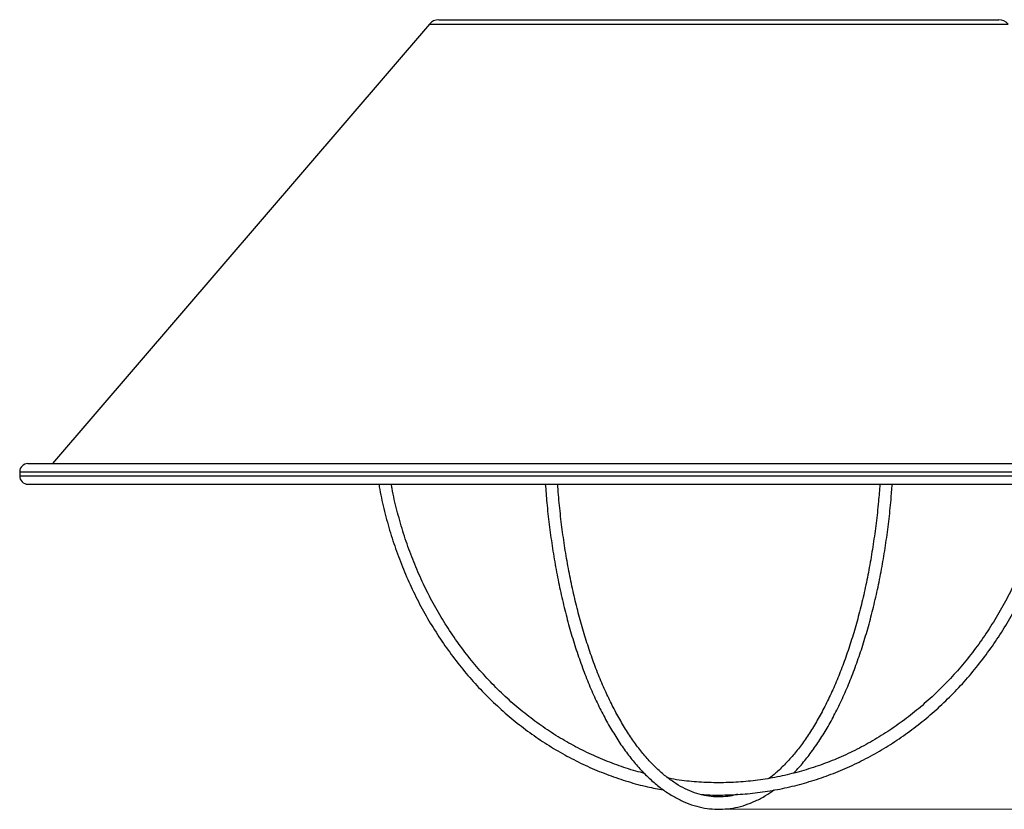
# Model space of a CAD drawing. Header units: millimetres. Extents: x 570 to 981, y 326 to 757.
# Tile 1 of 71: x 570 to 690, y 326 to 422. Entities that reach past the tile are written whole.
import ezdxf

# ---------------------------------------------------------------- set-up
doc = ezdxf.new("R2010")
doc.units = ezdxf.units.MM
doc.header["$PDSIZE"] = -1
doc.styles.add('SLDTEXTSTYLE0', font='TXT', dxfattribs={"width": 0.75})
doc.dimstyles.new('SLDDIMSTYLE0', dxfattribs={"dimtxt": 3.5, "dimasz": 3.556, "dimexe": 0, "dimexo": 0.0625, "dimgap": 0.875, "dimtad": 1, "dimdec": 0, "dimlfac": 2, "dimrnd": 1e-09, "dimzin": 12, "dimdsep": 46, "dimtxsty": 'SLDTEXTSTYLE0', "dimblk1": 'CLOSED', "dimblk2": 'CLOSED', "dimsah": 1, "dimcen": 0.09, "dimadec": 0, "dimazin": 3, "dimtfac": 1, "dimtofl": 0, "dimtmove": 0, "dimatfit": 3, "dimldrblk": 'CLOSED', "dimfxl": 0, "dimfrac": 2, "dimtolj": 1, "dimtzin": 12, "dimarcsym": 0})

# ---------------------------------------------------------------- blocks, each defined once
blk = doc.blocks.new('_Closed')
at = {"color": 0, "linetype": 'ByBlock', "lineweight": -2}
for p, q in [((-1, 0.166667), (0, 0)), ((-1, 0.166667), (-1, -0.166667)), ((0, 0), (-1, -0.166667)), ((0, 0), (-1, 0))]:
    blk.add_line(p, q, dxfattribs=at)
blk = doc.blocks.new('_D')
at = {"color": 7, "linetype": 'Continuous', "lineweight": 0}
for p, q in [((680.8, 499.89), (749.47, 499.89)), ((748.47, 325.83), (748.47, 499.89)), ((655.62, 325.83), (749.47, 325.83))]:
    blk.add_line(p, q, dxfattribs=at)
at = {"color": 7, "linetype": 'Continuous', "lineweight": 18, "xscale": 3.556, "yscale": 3.556}
for p, rotation in [((748.47, 499.89), 90.0000000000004), ((748.47, 325.83), 270.0000000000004)]:
    blk.add_blockref('_Closed', p, dxfattribs=dict(at, rotation=rotation))
at = {"color": 7, "linetype": 'Continuous', "lineweight": 18, "insert": (743.96, 416.86), "char_height": 3.5, "attachment_point": 1, "rotation": 90, "style": 'SLDTEXTSTYLE0'}
blk.add_mtext('348', dxfattribs=at)

msp = doc.modelspace()

# ---------------------------------------------------------------- linework, layer by layer
at = {"color": 7, "linetype": 'Continuous', "lineweight": 25}
for p, q in [((620.76, 421.87), (688.84, 421.87)), ((627.68, 421.87), (627.68, 421.87)), ((627.69, 421.87), (627.69, 421.87)), ((641.67, 421.87), (641.67, 421.87)), ((641.68, 421.87), (641.68, 421.87)), ((683.4, 421.87), (683.41, 421.87)), ((683.41, 421.87), (683.41, 421.87)), ((619.62, 421.34), (573.79, 367.87)), ((570.8, 367.87), (738.8, 367.87)), ((569.8, 366.87), (569.8, 366.37)), ((570.8, 365.37), (738.8, 365.37))]:
    msp.add_line(p, q, dxfattribs=at)
at = {"color": 8, "linetype": 'Continuous', "lineweight": 25}
for p, q in [((619.62, 421.34), (689.98, 421.34)), ((569.8, 366.87), (739.8, 366.87)), ((569.8, 366.37), (739.8, 366.37))]:
    msp.add_line(p, q, dxfattribs=at)
at = {"color": 7, "linetype": 'Continuous', "lineweight": 25}
for centre, radius, start, end in [((620.76, 420.37), 1.5, 90, 139.3987), ((688.84, 420.37), 1.5, 40.6013, 90), ((570.8, 366.87), 1, 90, 180), ((570.8, 366.37), 1, 180, 270)]:
    msp.add_arc(centre, radius, start, end, dxfattribs=at)
for points, knots in [([(613.47, 365.37), (613.49, 365.26), (613.64, 364.26), (614.07, 362.39), (614.76, 359.77), (615.6, 357.21), (616.57, 354.7), (617.66, 352.27), (618.88, 349.9), (620.23, 347.62), (621.68, 345.43), (623.25, 343.34), (624.93, 341.35), (626.71, 339.48), (628.58, 337.72), (630.54, 336.09), (632.58, 334.58), (634.7, 333.21), (636.88, 331.98), (639.12, 330.9), (641.42, 329.96), (643.76, 329.17), (645.98, 328.56), (647.44, 328.29), (648.08, 328.17)], [0, 0, 0, 0, 0.0056684, 0.0534956, 0.1013221, 0.1491476, 0.1969716, 0.2447936, 0.2926132, 0.3404298, 0.3882427, 0.4360512, 0.4838547, 0.5316525, 0.5794438, 0.627228, 0.6750045, 0.7227729, 0.7705329, 0.8182843, 0.8660272, 0.9137619, 0.9614891, 1, 1, 1, 1]), ([(645.72, 330.21), (645.58, 330.25), (644.65, 330.46), (642.97, 331), (640.7, 331.85), (638.48, 332.85), (636.31, 334), (634.21, 335.29), (632.18, 336.72), (630.23, 338.27), (628.37, 339.95), (626.59, 341.76), (624.92, 343.67), (623.34, 345.69), (621.88, 347.82), (620.53, 350.03), (619.3, 352.33), (618.19, 354.71), (617.21, 357.16), (616.36, 359.66), (615.65, 362.22), (615.2, 364.13), (615.03, 365.19), (615, 365.37)], [0, 0, 0, 0, 0.009497, 0.061145, 0.112788, 0.164422, 0.216048, 0.267664, 0.319271, 0.370869, 0.422457, 0.474036, 0.525607, 0.577171, 0.628727, 0.680277, 0.731822, 0.783362, 0.834898, 0.886431, 0.93796, 0.989487, 1, 1, 1, 1]), ([(633.71, 365.37), (633.77, 364.61), (633.89, 362.96), (634.17, 360.45), (634.53, 357.85), (634.95, 355.29), (635.44, 352.8), (636, 350.37), (636.61, 348.01), (637.29, 345.74), (638.03, 343.56), (638.82, 341.47), (639.67, 339.49), (640.57, 337.62), (641.52, 335.87), (642.52, 334.24), (643.56, 332.73), (644.64, 331.37), (645.76, 330.14), (646.92, 329.05), (648.1, 328.12), (649.32, 327.34), (650.55, 326.72), (651.8, 326.25), (653.05, 325.95), (654.31, 325.81), (655.57, 325.83), (656.82, 326), (658.06, 326.33), (659.29, 326.82), (660.44, 327.43), (661.17, 327.93), (661.51, 328.17)], [0, 0, 0, 0, 0.028562, 0.062387, 0.096218, 0.130055, 0.163902, 0.19776, 0.231631, 0.265516, 0.299418, 0.33334, 0.367283, 0.401248, 0.435238, 0.469251, 0.503284, 0.537331, 0.571373, 0.605385, 0.639329, 0.673159, 0.706822, 0.740274, 0.773496, 0.806513, 0.839394, 0.872239, 0.905126, 0.938152, 0.97138, 1, 1, 1, 1]), ([(657.06, 327.64), (656.76, 327.56), (656.09, 327.39), (655.03, 327.3), (653.87, 327.35), (652.72, 327.55), (651.58, 327.92), (650.44, 328.43), (649.32, 329.1), (648.22, 329.92), (647.14, 330.89), (646.08, 331.99), (645.06, 333.24), (644.06, 334.62), (643.1, 336.14), (642.18, 337.79), (641.3, 339.55), (640.46, 341.43), (639.67, 343.43), (638.94, 345.52), (638.26, 347.72), (637.64, 350), (637.07, 352.36), (636.57, 354.79), (636.13, 357.28), (635.76, 359.83), (635.46, 362.43), (635.28, 364.28), (635.22, 365.27), (635.21, 365.37)], [0, 0, 0, 0, 0.0305, 0.069912, 0.109584, 0.149318, 0.188864, 0.228099, 0.267008, 0.305645, 0.344087, 0.382405, 0.420656, 0.45888, 0.497098, 0.535325, 0.573571, 0.611839, 0.650133, 0.688451, 0.726792, 0.765155, 0.803536, 0.841934, 0.880346, 0.918769, 0.957203, 0.995644, 1, 1, 1, 1]), ([(694.6, 365.37), (694.57, 365.16), (694.39, 364.08), (693.93, 362.16), (693.22, 359.6), (692.37, 357.1), (691.39, 354.65), (690.28, 352.28), (689.04, 349.98), (687.69, 347.77), (686.23, 345.65), (684.65, 343.63), (682.97, 341.71), (681.2, 339.92), (679.33, 338.24), (677.38, 336.68), (675.35, 335.26), (673.25, 333.98), (671.08, 332.83), (668.86, 331.83), (666.59, 330.98), (664.28, 330.28), (661.93, 329.73), (659.56, 329.34), (657.18, 329.1), (654.78, 329.02), (652.39, 329.11), (650.36, 329.29), (649.14, 329.51), (648.71, 329.59)], [0, 0, 0, 0, 0.008894, 0.047644, 0.086394, 0.125146, 0.163898, 0.202653, 0.241409, 0.280168, 0.31893, 0.357696, 0.396466, 0.435241, 0.474022, 0.512809, 0.551603, 0.590404, 0.629213, 0.668029, 0.706853, 0.745684, 0.784521, 0.823365, 0.862213, 0.901065, 0.939919, 0.978774, 1, 1, 1, 1]), ([(652.54, 327.64), (652.83, 327.62), (653.94, 327.53), (655.86, 327.55), (658.3, 327.69), (660.73, 327.99), (663.14, 328.45), (665.52, 329.07), (667.87, 329.84), (670.17, 330.76), (672.42, 331.82), (674.61, 333.03), (676.74, 334.38), (678.79, 335.87), (680.76, 337.48), (682.64, 339.22), (684.43, 341.08), (686.12, 343.05), (687.7, 345.13), (689.18, 347.31), (690.54, 349.57), (691.78, 351.92), (692.89, 354.35), (693.88, 356.85), (694.73, 359.4), (695.44, 362.01), (695.91, 364), (696.09, 365.13), (696.13, 365.37)], [0, 0, 0, 0, 0.014526, 0.055099, 0.09567, 0.136242, 0.176814, 0.217389, 0.257968, 0.298551, 0.33914, 0.379735, 0.420337, 0.460946, 0.501561, 0.542184, 0.582812, 0.623447, 0.664088, 0.704734, 0.745384, 0.786039, 0.826697, 0.867359, 0.908023, 0.94869, 0.989358, 1, 1, 1, 1]), ([(674.39, 365.37), (674.33, 364.66), (674.21, 363.07), (673.94, 360.63), (673.59, 358.07), (673.17, 355.55), (672.69, 353.1), (672.15, 350.72), (671.54, 348.41), (670.88, 346.19), (670.16, 344.06), (669.39, 342.03), (668.57, 340.12), (667.7, 338.31), (666.79, 336.63), (665.84, 335.07), (664.86, 333.65), (663.84, 332.36), (662.79, 331.22), (661.82, 330.28), (661.18, 329.8), (660.9, 329.59)], [0, 0, 0, 0, 0.04336, 0.097418, 0.151466, 0.205501, 0.25952, 0.313521, 0.367501, 0.421455, 0.47538, 0.529273, 0.583131, 0.63695, 0.69073, 0.744472, 0.798179, 0.851865, 0.905547, 0.959252, 1, 1, 1, 1]), ([(663.88, 330.21), (663.92, 330.25), (664.34, 330.66), (665.12, 331.56), (666.19, 332.93), (667.23, 334.45), (668.22, 336.1), (669.16, 337.87), (670.06, 339.76), (670.9, 341.76), (671.68, 343.86), (672.41, 346.05), (673.08, 348.34), (673.69, 350.71), (674.24, 353.15), (674.72, 355.65), (675.13, 358.22), (675.48, 360.83), (675.73, 363.21), (675.84, 364.74), (675.89, 365.37)], [0, 0, 0, 0, 0.006413, 0.065895, 0.125488, 0.185134, 0.244788, 0.304423, 0.364027, 0.423596, 0.483128, 0.542625, 0.60209, 0.661526, 0.720936, 0.780325, 0.839694, 0.899048, 0.958389, 1, 1, 1, 1])]:
    msp.add_open_spline(points, degree=3, knots=knots, dxfattribs=at)
at = {"color": 7, "linetype": 'Continuous', "lineweight": 0}
msp.add_point((654.62, 325.83), dxfattribs=at)

# ---------------------------------------------------------------- dimensions: what is measured, and where the dimension line sits
at = {"color": 7, "linetype": 'Continuous', "lineweight": 18}
dim = msp.add_linear_dim(base=(748.47, 499.89), p1=(654.62, 325.83), p2=(679.8, 499.89), angle=90, dimstyle='SLDDIMSTYLE0', dxfattribs=at)
dim.commit()
dim.dimension.update_dxf_attribs({"geometry": '_D', "text_midpoint": (748.47, 420.74), "dimtype": 160})

doc.saveas('drawing.dxf')
